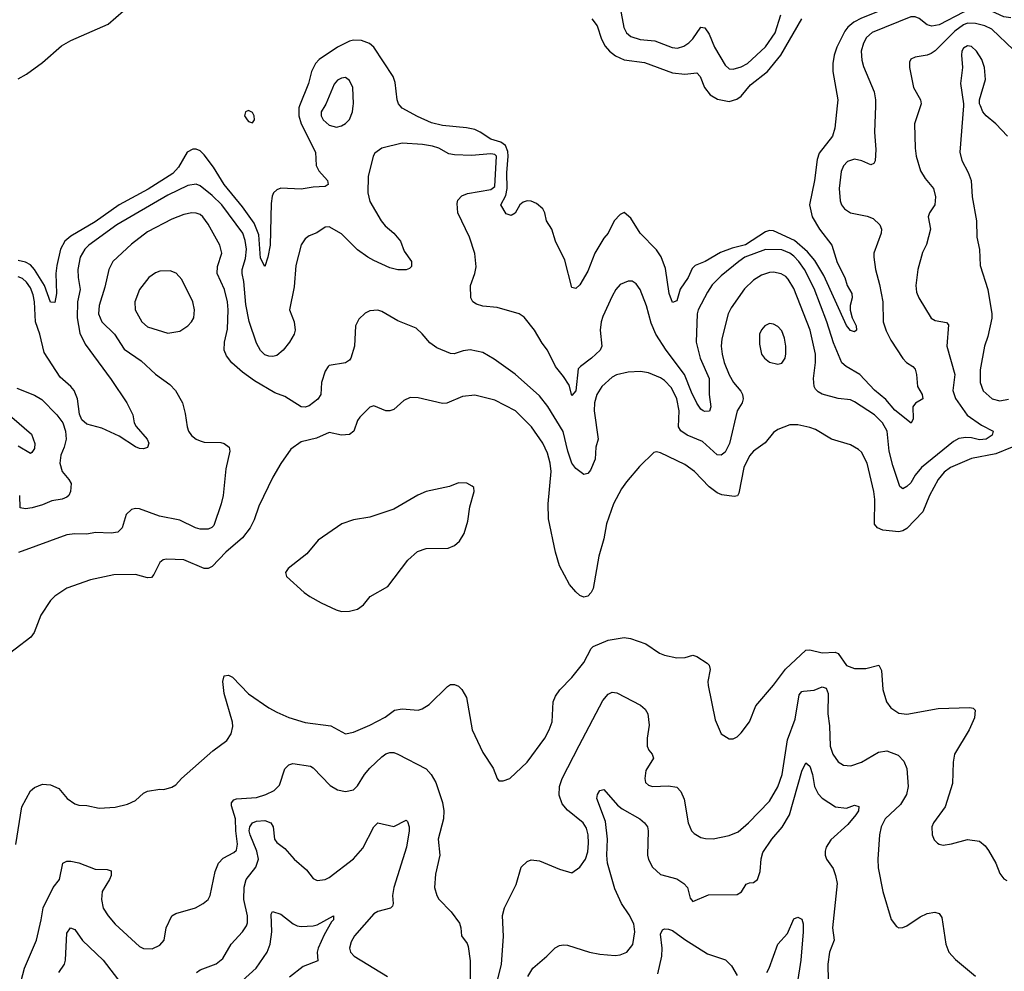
# Model space of a CAD drawing. Header units: inches. Extents: x 1305375 to 1407406, y 744550 to 841633.
# Tile 223 of 256: x 1341417 to 1346292, y 805715 to 810426. Entities that reach past the tile are written whole.
import ezdxf

# ---------------------------------------------------------------- set-up
doc = ezdxf.new("R2010")
doc.units = ezdxf.units.IN
doc.header["$MEASUREMENT"] = 0
doc.layers.add('B3840', color=7, linetype='Continuous')
doc.layers.add('B3841', color=7, linetype='Continuous')

msp = doc.modelspace()

# ---------------------------------------------------------------- linework, layer by layer
at = {"layer": 'B3840', "color": 5}
for points, elevation in [([(1345654.3, 810000), (1345650.2, 809870), (1345655.6, 809784.4), (1345652.9, 809727.1), (1345646.4, 809713.6), (1345631.9, 809708.1), (1345587.1, 809727.1), (1345550, 809735.7), (1345515.3, 809724.7), (1345496.4, 809703.6), (1345484.5, 809675.5), (1345473.9, 809590), (1345478.8, 809530), (1345486, 809510), (1345501.7, 809490), (1345531, 809471), (1345613.8, 809453.8), (1345642.7, 809442.7), (1345675.6, 809410), (1345684, 809390), (1345683.2, 809370), (1345646.7, 809270), (1345646.5, 809250), (1345654, 809190), (1345674.6, 809114.6), (1345690.1, 809030), (1345691.6, 808930), (1345706.8, 808886.8), (1345730, 808840.3), (1345789.4, 808749.4), (1345808.6, 808728.6), (1345839.5, 808710), (1345850, 808695.5), (1345858, 808670), (1345861.7, 808610), (1345885.3, 808570), (1345888, 808550), (1345852.7, 808527.3), (1345839.1, 808510), (1345840.3, 808450), (1345830.4, 808429.6), (1345750, 808493), (1345705.9, 808545.9), (1345650, 808591.6), (1345577, 808670), (1345509.7, 808710), (1345488, 808728), (1345446.3, 808826.3), (1345413.4, 808930), (1345350, 809096.1), (1345303.5, 809190), (1345275.6, 809230), (1345250, 809255), (1345230, 809270.7), (1345190, 809286.5), (1345110, 809289.4), (1345007.2, 809250), (1344976.9, 809230), (1344890, 809159), (1344845.8, 809114.2), (1344821.8, 809078.2), (1344776.6, 808990), (1344772, 808970), (1344767, 808830), (1344786.5, 808750), (1344831.4, 808650), (1344830.1, 808570), (1344839.7, 808510), (1344832.4, 808487.6), (1344810, 808486), (1344801.3, 808490), (1344790, 808498), (1344770, 808527.7), (1344743, 808583), (1344709.1, 808670), (1344617.8, 808790), (1344567, 808870), (1344543.9, 808923.9), (1344520.2, 809010), (1344489.8, 809089.8), (1344470, 809118.7), (1344450, 809131.1), (1344430, 809132.4), (1344390, 809114.7), (1344369.3, 809090.7), (1344350, 809057), (1344303.5, 808956.5), (1344296, 808930), (1344291, 808890), (1344298.8, 808810), (1344291.2, 808790), (1344248, 808750), (1344192.9, 808710), (1344182.8, 808697.2), (1344170, 808589.5), (1344150, 808565.6), (1344137.2, 808617.2), (1344110, 808659.8), (1344069.9, 808709.9), (1344030.8, 808790), (1344004.3, 808824.3), (1343966.2, 808890), (1343914.2, 808954.2), (1343890, 808969.7), (1343780.7, 809000.7), (1343710, 809008.6), (1343678.2, 809018.2), (1343660.7, 809030), (1343651.2, 809050), (1343648.7, 809110), (1343670.9, 809170), (1343676.6, 809203.4), (1343670.8, 809269.2), (1343644.8, 809350), (1343585.5, 809470), (1343582.8, 809517.2), (1343586.5, 809533.5), (1343605.6, 809554.4), (1343634.9, 809565.1), (1343750, 809586.1), (1343770, 809601.3), (1343777.1, 809750), (1343770, 809758.6), (1343750, 809761.8), (1343653.8, 809753.8), (1343570, 809756.5), (1343542, 809762), (1343491.5, 809790), (1343460.2, 809800.2), (1343411.1, 809808.9), (1343310, 809815.5), (1343210, 809789.7), (1343174.6, 809765.4), (1343166.4, 809750), (1343142.8, 809650), (1343140.2, 809570), (1343150, 809526.4), (1343207.2, 809430), (1343226.6, 809406.6), (1343270.2, 809370), (1343301.6, 809330), (1343320.7, 809280.7), (1343357.6, 809230), (1343356.1, 809203.9), (1343346.2, 809193.8), (1343330, 809187.6), (1343290, 809187.8), (1343250, 809198.3), (1343170, 809234.6), (1343141.1, 809250), (1343090, 809287.8), (1343010, 809365.7), (1342950, 809400.9), (1342930, 809399), (1342888.7, 809371.3), (1342850, 809355.6), (1342830, 809341.6), (1342810, 809312.3), (1342783.5, 809210), (1342775.8, 809104.2), (1342753.4, 808990), (1342776, 808930), (1342781.1, 808890), (1342775.6, 808870), (1342753.4, 808830), (1342721.5, 808790), (1342690, 808764.6), (1342670, 808758.5), (1342650, 808759.8), (1342630, 808767.8), (1342610, 808788.3), (1342590, 808825.1), (1342552.8, 808932.8), (1342537, 809017), (1342527, 809130), (1342518.7, 809170), (1342518.6, 809190), (1342535.2, 809244.8), (1342540.5, 809290), (1342534, 809334), (1342521.2, 809370), (1342416.9, 809510), (1342370, 809556.5), (1342310, 809604), (1342290, 809611.6), (1342250, 809605.2), (1342150, 809557.8), (1341898, 809410), (1341759.3, 809310), (1341738.6, 809290), (1341717, 809250), (1341705.5, 809190), (1341705.9, 809150), (1341716.4, 809090), (1341703.6, 809030), (1341701.2, 808950), (1341714.5, 808874.5), (1341740.5, 808820.5), (1341870, 808645.3), (1341947.4, 808530), (1341977, 808470), (1341984.4, 808430), (1341992.8, 808412.8), (1342047.2, 808350), (1342057, 808330), (1342050, 808307.6), (1342030, 808301.3), (1342010, 808303.1), (1341990, 808311.1), (1341910, 808365.1), (1341824, 808404), (1341750, 808423.5), (1341725.2, 808445.2), (1341713.7, 808473.7), (1341702.5, 808550), (1341686.5, 808590), (1341670.8, 808610.8), (1341616.4, 808656.4), (1341538.4, 808778.4), (1341516, 808870), (1341495.4, 808930), (1341490.2, 809030), (1341484.3, 809064.3), (1341470, 809098.8), (1341450, 809127.5), (1341430, 809144.3), (1341410, 809153.5)], 1140), ([(1342802.3, 810000), (1342798.3, 809990), (1342799.7, 809950), (1342811, 809910), (1342880.7, 809770), (1342884.3, 809704.3), (1342898.3, 809678.3), (1342941.1, 809630), (1342944.9, 809610), (1342930, 809601.3), (1342870, 809597.8), (1342810, 809587.6), (1342710, 809592.4), (1342690, 809583.5), (1342674, 809570), (1342666.7, 809553.3), (1342662.8, 809517.2), (1342656.3, 809310), (1342645.5, 809250), (1342630, 809205.2), (1342610, 809245.2), (1342601.6, 809361.6), (1342578.5, 809418.5), (1342520.4, 809500.4), (1342428.6, 809610), (1342376.1, 809696.1), (1342330, 809757.6), (1342310, 809776.9), (1342290, 809786.1), (1342274.4, 809785.6), (1342245.9, 809770), (1342203.2, 809696.8), (1342174.6, 809665.4), (1342052.7, 809587.3), (1341910, 809509.9), (1341790, 809424.9), (1341670, 809354.9), (1341641, 809330), (1341619.4, 809290), (1341600.6, 809210), (1341596.5, 809170), (1341598.9, 809070), (1341590, 809026.6), (1341570, 809027.6), (1341539.9, 809110), (1341490.4, 809190.4), (1341470, 809212.5), (1341445.2, 809225.2), (1341410, 809233.4)], 1120), ([(1345877.4, 810000), (1345846.9, 809910), (1345850.4, 809790), (1345855.8, 809750), (1345877.4, 809677.4), (1345900.4, 809640.4), (1345942.3, 809590), (1345952, 809550), (1345948.9, 809510), (1345922.4, 809470), (1345914.9, 809450), (1345926.3, 809390), (1345907, 809313), (1345886.6, 809273.4), (1345863.6, 809190), (1345853.8, 809110), (1345858, 809078), (1345868.9, 809050), (1345929.3, 808949.3), (1345950, 808936.5), (1346006.5, 808926.5), (1346015.8, 808915.8), (1346008.4, 808810), (1346047.5, 808670), (1346037.6, 808590), (1346050.6, 808550.6), (1346108.9, 808468.9), (1346178.9, 808418.9), (1346236.4, 808390), (1346232.3, 808370), (1346203.1, 808350), (1346170, 808346.9), (1346130, 808356.8), (1346101.4, 808358.6), (1346067.6, 808352.4), (1346041.2, 808338.8), (1345881.6, 808210), (1345850, 808171.9), (1345830, 808133.1), (1345810, 808114.8), (1345790, 808104.4), (1345775.1, 808115.1), (1345739.7, 808219.7), (1345722.4, 808290), (1345712.1, 808390), (1345689.1, 808430), (1345649.8, 808470), (1345550, 808534.8), (1345530, 808544.5), (1345470, 808550.8), (1345390, 808572.4), (1345370, 808583.8), (1345357.9, 808597.9), (1345351, 808611), (1345346.8, 808650), (1345358, 808730), (1345356.5, 808770), (1345330.6, 808889.4), (1345250, 809094.8), (1345222.4, 809142.4), (1345210, 809155.5), (1345188.1, 809168.1), (1345150, 809177), (1345130, 809175.5), (1345090, 809160.8), (1345050, 809137), (1345006.4, 809093.6), (1344939.8, 809000.2), (1344924.6, 808970), (1344894.1, 808845.9), (1344891, 808810), (1344895.7, 808770), (1344905.6, 808730), (1344930, 808668.8), (1344950.7, 808630.7), (1344987.2, 808587.2), (1344996.3, 808570), (1344998.5, 808550), (1344994.5, 808530), (1344968.9, 808490), (1344931.2, 808328.8), (1344910, 808285.7), (1344890, 808269.7), (1344870, 808272.4), (1344797.3, 808337.3), (1344721.5, 808370), (1344690.9, 808390.9), (1344679.5, 808410), (1344682.1, 808490), (1344670, 808549.7), (1344643.5, 808603.5), (1344610, 808639.8), (1344590, 808652.9), (1344530, 808677.3), (1344490, 808683.9), (1344430, 808681.5), (1344372.5, 808667.5), (1344350, 808656.1), (1344298.5, 808610), (1344273.8, 808570), (1344262.8, 808530), (1344261.4, 808490), (1344281.5, 808350), (1344269.5, 808310), (1344266.3, 808250), (1344244, 808196), (1344230, 808179.5), (1344210, 808174), (1344170, 808204), (1344150.4, 808230.4), (1344130.8, 808290), (1344107.4, 808387.4), (1344031.9, 808511.9), (1343990, 808563.8), (1343870, 808671.1), (1343765.9, 808745.9), (1343710, 808779.1), (1343648.1, 808791.9), (1343613, 808787), (1343567.8, 808772.2), (1343550, 808774), (1343481.6, 808801.6), (1343446.9, 808826.9), (1343410, 808871.8), (1343379.3, 808899.3), (1343290, 808934.8), (1343210, 808982.4), (1343190, 808987.8), (1343150, 808985.1), (1343126.9, 808973.1), (1343095.8, 808944.2), (1343080.4, 808910), (1343074.7, 808810), (1343056.1, 808750), (1343050, 808740.5), (1343030, 808727.4), (1342950, 808715.1), (1342943.8, 808710), (1342930, 808686), (1342911.4, 808630), (1342907.4, 808570), (1342892.5, 808547.5), (1342850, 808515.1), (1342830, 808507.3), (1342810, 808509.8), (1342730, 808561.1), (1342679.5, 808579.5), (1342578.8, 808638.8), (1342520.6, 808680.6), (1342468, 808728), (1342441.6, 808761.6), (1342429.8, 808790), (1342430.7, 808830), (1342445.1, 808894.9), (1342448.8, 808990), (1342445.3, 809030), (1342431.1, 809090), (1342395.3, 809170), (1342395.8, 809204.2), (1342417.7, 809270), (1342408.2, 809310), (1342350, 809413.7), (1342323.5, 809450), (1342310, 809461.1), (1342290, 809469), (1342270, 809470.6), (1342230, 809462.6), (1342170, 809438.6), (1342050, 809375.4), (1341970, 809315.5), (1341877.3, 809230), (1341858.4, 809190), (1341838.5, 809101.5), (1341810, 809011.8), (1341807.2, 808970), (1341823.8, 808930), (1341886.2, 808870), (1341934.8, 808794.8), (1342017.9, 808737.9), (1342090, 808671.7), (1342161, 808621), (1342188.9, 808590), (1342222.3, 808530), (1342236.3, 808476.3), (1342245.8, 808410), (1342252.3, 808390), (1342267.1, 808367.1), (1342290, 808349.2), (1342310, 808340.7), (1342330, 808335.5), (1342413.1, 808333.1), (1342430, 808327.7), (1342454, 808310), (1342458, 808290), (1342436.9, 808203.1), (1342424.3, 808070), (1342415.2, 808030), (1342377.7, 807922.3), (1342368.2, 807911.8), (1342350, 807904.5), (1342310, 807904.4), (1342287.6, 807910), (1342210, 807948.9), (1342109, 807969), (1342010, 808004.2), (1341990, 808005.6), (1341970, 808000.7), (1341944, 807976), (1341924.2, 807910), (1341902.8, 807890), (1341870, 807885), (1341791.9, 807888.1), (1341750, 807879.3), (1341690, 807880.9), (1341650, 807875.6), (1341411.5, 807788.5)], 1160), ([(1342927.9, 810000), (1342909.2, 809970), (1342909.3, 809950), (1342919.7, 809930), (1342950, 809903.6), (1342985.3, 809894.7), (1343010, 809900.3), (1343030, 809912), (1343050, 809933), (1343064.5, 809970), (1343068.5, 810000)], 1140), ([(1345464.6, 810000), (1345452.9, 809890), (1345441.8, 809850), (1345375, 809765), (1345366, 809734), (1345351.6, 809630), (1345327.6, 809510), (1345340.8, 809450), (1345377.4, 809390), (1345437.7, 809310), (1345464.1, 809224.1), (1345502.8, 809150), (1345514, 809110), (1345536.5, 809070), (1345539.6, 809050), (1345529.3, 809010.7), (1345529.1, 808989.1), (1345538.5, 808950), (1345558.2, 808910), (1345559.5, 808890), (1345550, 808881.3), (1345530, 808887.1), (1345510, 808911.8), (1345399.2, 809159.2), (1345354.8, 809234.8), (1345317.3, 809277.3), (1345253.1, 809333.1), (1345150, 809381.4), (1345130, 809382.8), (1345110, 809375.7), (1345010, 809311.3), (1344945.4, 809294.6), (1344887, 809273), (1344810.2, 809230), (1344760.8, 809210), (1344746.1, 809193.9), (1344726.8, 809150), (1344687.7, 809092.3), (1344670, 809034.5), (1344650, 809027), (1344632, 809070), (1344613.8, 809193.8), (1344592.5, 809252.5), (1344570, 809286.2), (1344489.8, 809370), (1344443.1, 809443.1), (1344410, 809472), (1344390, 809462), (1344360.9, 809430), (1344330.2, 809370), (1344310, 809345.1), (1344264.5, 809270), (1344230, 809181.6), (1344190, 809113.3), (1344170, 809096.2), (1344150, 809101.2), (1344116.6, 809236.6), (1344069.7, 809330), (1344051.1, 809390), (1344024.7, 809430), (1344016.9, 809470), (1344007.3, 809490), (1343976.4, 809516.4), (1343950, 809527.8), (1343930, 809529.6), (1343910, 809523.6), (1343893, 809510), (1343870, 809469.2), (1343850, 809457.2), (1343825.6, 809465.6), (1343799.3, 809510), (1343824.4, 809555.6), (1343830.5, 809590), (1343828.4, 809668.4), (1343836.1, 809750), (1343834, 809774), (1343822.9, 809802.9), (1343799.9, 809819.9), (1343750, 809834.8), (1343697.4, 809870), (1343670, 809882.3), (1343630, 809890.6), (1343510, 809902.9), (1343455.5, 809915.5), (1343386.6, 809946.6), (1343310, 809989), (1343301, 810000)], 1120), ([(1346089.7, 810000), (1346072.3, 809770), (1346082.4, 809730), (1346113.2, 809670), (1346127.5, 809630), (1346132.8, 809550), (1346155, 809430), (1346155.8, 809350), (1346169.2, 809289.2), (1346173.4, 809210), (1346210.2, 809090.2), (1346230.2, 808970), (1346230, 808949), (1346210, 808857.2), (1346193.6, 808810), (1346173, 808693), (1346172.2, 808630), (1346188.3, 808588.3), (1346232.7, 808550), (1346270, 808538.6), (1346312.4, 808547.6)], 1180), ([(1346308.7, 809850), (1346250, 809911.1), (1346201.6, 809950), (1346186, 809970), (1346173.7, 810000)], 1180), ([(1341402.7, 808602.7), (1341490, 808566.8), (1341525.9, 808545.9), (1341600.8, 808470), (1341630.4, 808430), (1341644.2, 808390), (1341646.9, 808350), (1341637.8, 808310), (1341620.6, 808270), (1341614.8, 808230), (1341626.8, 808190), (1341660.9, 808150), (1341671.4, 808130), (1341668.8, 808090), (1341659.5, 808070), (1341650, 808062.6), (1341626.8, 808053.2), (1341575.9, 808044.1), (1341530, 808024), (1341478.8, 808010), (1341445.2, 808005.2), (1341419.5, 808010), (1341416.8, 808070)], 1140), ([(1346330.4, 808310), (1346250, 808277.8), (1346130, 808253.9), (1346025.2, 808210), (1345994.2, 808185.8), (1345965.3, 808150), (1345921.5, 808070), (1345888.3, 807990), (1345810, 807907.4), (1345790, 807895.1), (1345769.3, 807890.7), (1345690, 807899.1), (1345664, 807910), (1345650, 807929.6), (1345650.5, 808050.5), (1345646.6, 808090), (1345612.7, 808230), (1345584.5, 808284.5), (1345570, 808298.3), (1345530, 808321), (1345437, 808350), (1345356.9, 808396.9), (1345330, 808407.7), (1345270, 808419.8), (1345230, 808421.1), (1345170, 808397.7), (1345150, 808383), (1345108.4, 808331.6), (1345050, 808291), (1345030, 808267.8), (1345002.7, 808210), (1344976.9, 808083.1), (1344970.7, 808069.3), (1344955, 808065), (1344893.5, 808073.5), (1344870, 808084.7), (1344830, 808113.8), (1344757.6, 808190), (1344710, 808224.5), (1344590, 808281.3), (1344570, 808287.3), (1344556.4, 808283.6), (1344486.4, 808213.6), (1344421.6, 808138.4), (1344396.2, 808103.8), (1344356.5, 808030), (1344322.7, 807930), (1344310, 807856), (1344285.2, 807770), (1344255.6, 807610), (1344246.4, 807590), (1344230, 807571.8), (1344210, 807567.3), (1344190, 807575.6), (1344170, 807593.3), (1344139.8, 807630), (1344090, 807722.9), (1344069.1, 807790), (1344035.3, 807955.3), (1344033.1, 808030), (1344048, 808190), (1344043.2, 808230), (1344030, 808280.5), (1344007.4, 808330), (1343950.4, 808410.4), (1343871.9, 808490), (1343770, 808542.6), (1343670, 808567), (1343610, 808561.4), (1343531.7, 808528.3), (1343510, 808525.8), (1343390, 808554), (1343350, 808555.1), (1343319, 808541), (1343270, 808496.9), (1343250, 808489.7), (1343230, 808489.7), (1343170, 808515.1), (1343150, 808507.6), (1343100.7, 808459.3), (1343090, 808442.7), (1343071.2, 808390), (1343050, 808372), (1343010, 808369.9), (1342950, 808382), (1342885.7, 808354.3), (1342810, 808336.4), (1342760.2, 808299.8), (1342710, 808229.6), (1342670, 808162), (1342601.5, 808018.5), (1342578.5, 807950), (1342557.6, 807910), (1342519.3, 807860.7), (1342437.5, 807790), (1342370, 807719.8), (1342350, 807708.8), (1342330, 807709.8), (1342230, 807751.6), (1342144.4, 807755.6), (1342127.8, 807752.2), (1342110, 807738.7), (1342081.2, 807678.8), (1342070, 807664.7), (1342050, 807662.7), (1341990, 807680.3), (1341882.2, 807677.8), (1341767, 807653), (1341650, 807611.8), (1341590, 807573), (1341569.2, 807550.8), (1341521.2, 807478.8), (1341488, 807392), (1341472.6, 807370), (1341315.6, 807250)], 1180), ([(1341378.6, 808458.6), (1341474.8, 808374.8), (1341491.7, 808328.3), (1341490, 808302.7), (1341476.5, 808283.5), (1341470, 808278.4), (1341410, 808314.5)], 1120), ([(1341397, 806343), (1341427.4, 806530), (1341470.9, 806609.1), (1341490, 806624.4), (1341530, 806641.6), (1341570, 806638), (1341610, 806620.5), (1341652.7, 806570), (1341690, 806543.7), (1341710, 806537), (1341750, 806535.3), (1341810, 806522.6), (1341890, 806528.4), (1341950, 806543.1), (1341990, 806560.3), (1342030, 806596.4), (1342050, 806606.4), (1342110, 806616.3), (1342130, 806614.8), (1342170, 806626), (1342190, 806638.8), (1342218, 806670), (1342373.2, 806806.8), (1342441.8, 806858.2), (1342464.7, 806890), (1342472.9, 806927.1), (1342470.9, 806949.1), (1342428.8, 807090), (1342423.1, 807150), (1342430, 807177.3), (1342450, 807181.3), (1342470, 807172), (1342550, 807089.1), (1342650, 807019.7), (1342690, 806997.5), (1342750, 806971.3), (1342830, 806946.3), (1342958, 806930), (1343030, 806890.5), (1343070, 806898.7), (1343150, 806933.4), (1343226.6, 806973.4), (1343272.1, 807007.9), (1343310, 807014), (1343390, 807008.2), (1343410, 807014.4), (1343443.7, 807036.3), (1343535.2, 807124.8), (1343550, 807135.5), (1343570, 807134.9), (1343590, 807126), (1343606, 807110), (1343630, 807070.8), (1343657.7, 806910), (1343710, 806799.1), (1343761.2, 806721.2), (1343780.7, 806670), (1343790, 806658.8), (1343810, 806657.3), (1343844, 806670), (1343930, 806750.7), (1344016.9, 806870), (1344038.9, 806910), (1344052.6, 806950), (1344058.7, 807050), (1344070, 807077.1), (1344090.6, 807109.4), (1344151.3, 807170), (1344210, 807244.4), (1344246.1, 807313.9), (1344256.8, 807323.2), (1344330, 807354.6), (1344410, 807367.6), (1344442, 807362), (1344516.9, 807336.9), (1344585.5, 807290), (1344610, 807280.8), (1344670, 807267.3), (1344711.6, 807268.4), (1344750, 807280.3), (1344770, 807273.4), (1344820.6, 807240.6), (1344830.4, 807230), (1344836.4, 807210), (1344824.2, 807150), (1344825.7, 807130), (1344859.9, 806959.9), (1344890, 806891.3), (1344930, 806866), (1344950, 806866), (1344970, 806876), (1344990, 806896), (1345030, 806951), (1345061.6, 807030), (1345150, 807132.2), (1345209.3, 807210.7), (1345310, 807305.7), (1345330, 807306.5), (1345390, 807292.1), (1345455.2, 807295.2), (1345470, 807288.4), (1345510, 807228.8), (1345550, 807214.3), (1345605.8, 807214.2), (1345670.3, 807230.3), (1345684.9, 807204.9), (1345690.3, 807110), (1345708.9, 807050), (1345730, 807018.7), (1345770, 806992.9), (1345810, 806988.2), (1345964.4, 807015.6), (1346121.3, 807021.3), (1346137.7, 807017.7), (1346148.1, 807008.1), (1346145.3, 806970), (1346118.9, 806910), (1346046.3, 806790), (1346039, 806750), (1346035, 806645), (1345999.5, 806530), (1345941.3, 806450), (1345934, 806430), (1345934.9, 806390), (1345945.7, 806365.7), (1345960.7, 806350), (1345970, 806343.8), (1345990, 806340.4), (1346030, 806345.7), (1346110, 806367.4), (1346170, 806358.7), (1346197.1, 806337.1), (1346213.7, 806313.7), (1346250.3, 806250), (1346270, 806198.8), (1346290, 806173.4), (1346303.9, 806163.9)], 1180), ([(1343773.6, 805630), (1343802.6, 805750), (1343813.1, 805886.9), (1343807.9, 805992.1), (1343817.4, 806030), (1343875.4, 806144.6), (1343899.7, 806230), (1343930, 806259.5), (1343950, 806267.6), (1343990, 806261.5), (1344090, 806220.2), (1344150, 806203.1), (1344190, 806230.3), (1344218.2, 806270), (1344230, 806306.8), (1344233.4, 806350), (1344231.2, 806390), (1344223.7, 806423.7), (1344207.6, 806450), (1344130, 806513.5), (1344103.7, 806543.7), (1344087.7, 806587.7), (1344089.3, 806630), (1344103.7, 806670), (1344187, 806833), (1344305, 807055), (1344330, 807087.4), (1344350, 807097), (1344373.7, 807093.7), (1344490, 807032.4), (1344513.6, 807013.6), (1344526.4, 806990), (1344533.3, 806933.3), (1344524, 806870), (1344523.1, 806830), (1344531.8, 806810), (1344548.4, 806790), (1344555.6, 806770), (1344518, 806710), (1344512.4, 806670), (1344515.5, 806650), (1344530, 806637.1), (1344550, 806630.4), (1344630, 806633.7), (1344670, 806626.4), (1344690, 806605.5), (1344707.7, 806567.7), (1344726.7, 806450), (1344743.1, 806410), (1344756.7, 806396.7), (1344790, 806377.6), (1344811.9, 806371.9), (1344850, 806370.3), (1344930, 806387.4), (1344973.6, 806406.4), (1345025.7, 806450), (1345130, 806557.7), (1345170, 806628.8), (1345191.8, 806690), (1345218.1, 806861.9), (1345255.9, 806964.1), (1345276.2, 807083.8), (1345290, 807100.9), (1345297.3, 807102.7), (1345350, 807106.8), (1345390, 807123.5), (1345410, 807116.2), (1345420.7, 807090), (1345418, 806990), (1345427.3, 806930), (1345429.3, 806830), (1345443.9, 806790), (1345470, 806752.2), (1345495.2, 806735.2), (1345532, 806732), (1345585.1, 806750), (1345670, 806799.5), (1345710, 806806.5), (1345765.9, 806785.9), (1345795.2, 806755.2), (1345810, 806718.8), (1345816.1, 806630), (1345808.7, 806590), (1345778.7, 806541.3), (1345701.8, 806470), (1345681.8, 806430), (1345674.2, 806390), (1345665.8, 806270), (1345668.1, 806228.1), (1345690.2, 806110), (1345732.4, 805972.4), (1345757.6, 805937.6), (1345770, 805930.5), (1345790, 805932.4), (1345810, 805939.5), (1345875.4, 805984.6), (1345910, 806001.7), (1345948.5, 806008.5), (1345970, 806002), (1345982.3, 805982.3), (1346002, 805850), (1346018, 805810), (1346050, 805773.7), (1346150, 805690.4)], 1160), ([(1341416.9, 805643.1), (1341440.3, 805730), (1341499.8, 805870), (1341523.9, 805970), (1341532.8, 806030), (1341583.1, 806130), (1341613.3, 806170), (1341630, 806250.4), (1341650, 806260.3), (1341670, 806260.8), (1341710, 806251.3), (1341790, 806221.1), (1341850, 806219.6), (1341870, 806213), (1341869.1, 806190), (1341860.7, 806170), (1341825.6, 806110), (1341822, 806070), (1341830, 806027.7), (1341854.4, 805990), (1341890, 805948.4), (1342010, 805837.1), (1342030, 805827.2), (1342073.2, 805826.8), (1342110, 805844.4), (1342133, 805870), (1342142, 805930), (1342170, 805990.3), (1342190, 806001.5), (1342286.6, 806030), (1342324.5, 806050), (1342349.4, 806070), (1342360.7, 806090), (1342385, 806210), (1342400.7, 806250), (1342424.9, 806275.1), (1342477.1, 806302.9), (1342490, 806315.5), (1342496, 806344), (1342486.9, 806410), (1342486.2, 806470), (1342466.2, 806533.8), (1342465.6, 806550), (1342476.6, 806563.4), (1342490.7, 806569.3), (1342590, 806575.5), (1342635.1, 806590), (1342676.9, 806610), (1342702.6, 806637.4), (1342730, 806717.3), (1342750, 806737.1), (1342770, 806743.7), (1342856.3, 806730), (1342870, 806722), (1342954.2, 806634.2), (1342990, 806612.9), (1343030, 806605.2), (1343070, 806612.9), (1343090, 806633.1), (1343123.4, 806690), (1343150, 806720.2), (1343210, 806777.7), (1343230, 806792.4), (1343250, 806798.6), (1343270, 806797.6), (1343290, 806790.2), (1343430, 806717.7), (1343454.7, 806690), (1343477.2, 806650), (1343510.1, 806550.1), (1343517.1, 806510), (1343514.8, 806470), (1343488.8, 806370), (1343497.1, 806290), (1343476.1, 806196.1), (1343471.5, 806130), (1343482.3, 806090), (1343492.8, 806072.8), (1343553.4, 806010), (1343593.9, 805953.9), (1343601.1, 805930), (1343604.9, 805890), (1343632.3, 805852.3), (1343637.3, 805837.3), (1343646.7, 805766.7), (1343646.7, 805670)], 1160), ([(1343932.8, 805690), (1343957.6, 805730), (1344027.8, 805790), (1344068.5, 805831.5), (1344090, 805842.4), (1344110, 805846.7), (1344130, 805844.2), (1344238.8, 805810), (1344290, 805800.6), (1344365.9, 805794.1), (1344390, 805796.1), (1344422.9, 805810), (1344452.1, 805847.9), (1344462.6, 805910), (1344457.5, 805950), (1344434.9, 805994.9), (1344396.5, 806050), (1344363.7, 806123.7), (1344327.2, 806250), (1344324.1, 806290), (1344327.9, 806370), (1344316.7, 806456.7), (1344275.1, 806570), (1344278.4, 806590), (1344290, 806610.8), (1344310, 806614.8), (1344377.3, 806537.3), (1344399.7, 806519.7), (1344487.2, 806470), (1344510.3, 806450), (1344524.7, 806430), (1344529.2, 806410), (1344525.5, 806290), (1344530, 806268.5), (1344550, 806230.3), (1344590, 806194.2), (1344670, 806172.2), (1344705.3, 806150), (1344722.8, 806130), (1344736.9, 806076.9), (1344750, 806061.3), (1344827, 806093), (1344970, 806095), (1344991.5, 806108.5), (1345014.3, 806145.7), (1345030, 806152.9), (1345050, 806154.2), (1345070, 806168.9), (1345083, 806210), (1345088.6, 806271.4), (1345096.6, 806303.4), (1345141.8, 806370), (1345192.1, 806427.9), (1345229.3, 806490), (1345290, 806706), (1345310, 806747.4), (1345330, 806730.3), (1345342.9, 806690), (1345352.7, 806630), (1345370, 806593.7), (1345390, 806571.6), (1345456, 806530), (1345510, 806523.2), (1345550, 806536.9), (1345571.3, 806531.3), (1345570.2, 806510), (1345556.2, 806490), (1345517.4, 806442.6), (1345433.2, 806366.8), (1345410.2, 806330), (1345405.4, 806310), (1345405.2, 806290), (1345411, 806271), (1345444.2, 806224.2), (1345456.9, 806190), (1345464.7, 806150), (1345441.9, 805930), (1345449.2, 805870), (1345427, 805810), (1345418.5, 805750), (1345420.2, 805670)], 1140), ([(1342292, 805710), (1342310, 805723.1), (1342390, 805751.7), (1342421.9, 805778.1), (1342464.7, 805850), (1342519.8, 805910), (1342539.5, 805940.5), (1342544.6, 805955.4), (1342545.2, 805990), (1342526, 806070), (1342528.1, 806131.9), (1342537.5, 806170), (1342586.3, 806230), (1342598.8, 806270), (1342591.3, 806310), (1342557.4, 806390), (1342553.2, 806410), (1342556.4, 806430), (1342570, 806450.1), (1342590, 806458.2), (1342630, 806462.1), (1342660.2, 806450), (1342671.4, 806430), (1342678.7, 806370), (1342690, 806353), (1342730, 806323.7), (1342776.2, 806270), (1342837, 806217), (1342870, 806174), (1342890, 806164.4), (1342929, 806170), (1342950, 806179.1), (1343070, 806272.7), (1343115.2, 806324.8), (1343170, 806430.4), (1343190, 806450.3), (1343270, 806432.1), (1343330, 806463.6), (1343336.7, 806456.7), (1343345, 806430), (1343344.7, 806410), (1343332.8, 806330), (1343269.3, 806130), (1343263.5, 806090), (1343266.5, 806050), (1343262, 806038), (1343252.4, 806027.6), (1343190, 806011.7), (1343170, 806000.4), (1343074.4, 805890), (1343058.4, 805861.6), (1343050.2, 805830), (1343055.2, 805810), (1343073.8, 805790), (1343237.6, 805690)], 1140), ([(1342484.2, 805635.8), (1342588.1, 805730), (1342642, 805810), (1342657.3, 805850), (1342664.6, 805910), (1342661.7, 805998.3), (1342669.3, 806010.7), (1342710, 805998), (1342770.2, 805950.2), (1342790, 805939.5), (1342810, 805937.4), (1342870, 805939.6), (1342890, 805944.9), (1342970.4, 805990.4), (1342971.4, 805970), (1342960.4, 805959.6), (1342924.2, 805895.8), (1342894.3, 805830), (1342890.2, 805810), (1342892.9, 805767.1), (1342821.2, 805738.8), (1342753.3, 805686.7)], 1120), ([(1345116, 805710), (1345127.6, 805730), (1345171.6, 805850), (1345217.9, 805902.1), (1345250, 805974.4), (1345270, 805983.7), (1345290, 805972.7), (1345295.8, 805950), (1345296.9, 805910), (1345285.5, 805770), (1345266.7, 805653.3)], 1120), ([(1341610.5, 805710), (1341638.5, 805750), (1341643.9, 805770), (1341650, 805904.7), (1341667.8, 805930), (1341690, 805922.4), (1341728.3, 805868.3), (1341830, 805770.2), (1341922.2, 805650)], 1140), ([(1344576.8, 805703.2), (1344595.9, 805790), (1344597.8, 805830), (1344590, 805898.8), (1344600.2, 805919.8), (1344610, 805925.2), (1344630, 805924.3), (1344650, 805916.5), (1344710, 805872), (1344821.8, 805801.8), (1344912.1, 805772.1), (1344941.8, 805741.8), (1344970, 805694.8)], 1120)]:
    msp.add_lwpolyline(points, dxfattribs=dict(at, elevation=elevation))
for points, elevation in [([(1342550, 809976.3), (1342534.8, 809970), (1342530.5, 809950), (1342542.4, 809930), (1342550, 809921.6), (1342570, 809916.3), (1342578.7, 809930), (1342578.3, 809950), (1342570, 809966.6)], 1120), ([(1342162.6, 809182.6), (1342110, 809181.7), (1342090, 809173.7), (1342057, 809150), (1342010.3, 809090), (1341986.7, 809030), (1341987.9, 808990), (1342022, 808930), (1342050, 808905.2), (1342150, 808873.8), (1342210, 808883.6), (1342249.6, 808910), (1342268, 808930), (1342278.3, 808950), (1342283.1, 808990), (1342273.5, 809030), (1342219.5, 809139.5), (1342192.2, 809172.2)], 1180), ([(1345130, 808921.6), (1345106.4, 808910), (1345089.3, 808890.7), (1345080.8, 808870), (1345079.4, 808819.4), (1345090, 808771), (1345104.4, 808750), (1345130, 808730.4), (1345170, 808720.3), (1345190, 808726.7), (1345206.3, 808750), (1345210, 808772), (1345210.6, 808810), (1345204.1, 808850), (1345190, 808885.6), (1345170, 808907.8), (1345150, 808919.6)], 1180), ([(1343590, 808133), (1343544.8, 808115.2), (1343430, 808089.8), (1343388, 808072), (1343270, 808002.7), (1343150, 807963), (1343070, 807950.9), (1343012.7, 807930), (1342894.3, 807850), (1342837.9, 807782.1), (1342745.7, 807710), (1342732.4, 807690), (1342737.1, 807670), (1342826, 807590), (1342853.4, 807570), (1342910, 807539.5), (1342984.2, 807504.2), (1343010, 807497), (1343050, 807498), (1343090, 807508.7), (1343119.6, 807530), (1343152, 807570), (1343239, 807621), (1343338.7, 807750), (1343387.2, 807792.8), (1343430, 807808.9), (1343538, 807810), (1343570, 807823), (1343595.2, 807844.8), (1343618.2, 807881.8), (1343636.6, 807943.4), (1343645.3, 808014.7), (1343666.6, 808090), (1343665.2, 808110), (1343657.6, 808117.6), (1343631.2, 808131.2)], 1220)]:
    msp.add_lwpolyline(points, close=True, dxfattribs=dict(at, elevation=elevation))
at = {"layer": 'B3841', "color": 5}
for points, elevation in [([(1346310, 810525.2), (1346270, 810522.7), (1346210, 810538.3), (1346170, 810539.4), (1345970, 810477.3), (1345950, 810478.9), (1345930, 810487.5), (1345850, 810532.8), (1345830, 810539.5), (1345810, 810540.1), (1345770, 810525.1), (1345672.2, 810467.8), (1345585.5, 810434.5), (1345546.6, 810413.4), (1345516.8, 810390), (1345502.4, 810370), (1345462.7, 810290), (1345449.5, 810250), (1345443.3, 810210), (1345443.3, 810170), (1345467.8, 810030), (1345464.6, 810000)], 1120), ([(1341410, 810134.2), (1341450, 810156.3), (1341530, 810214), (1341623.4, 810296.6), (1341670, 810323.5), (1341855.4, 810404.6), (1341930, 810470.4)], 1120), ([(1344390, 810484.9), (1344407.5, 810387.5), (1344421.5, 810361.5), (1344443.3, 810343.3), (1344488.6, 810328.6), (1344561.9, 810321.9), (1344648.1, 810288.1), (1344673.8, 810286.2), (1344705.5, 810294.5), (1344730, 810311), (1344750, 810331), (1344790, 810388.9), (1344810, 810386.5), (1344830, 810354.4), (1344857.9, 810290), (1344910, 810200.9), (1344930, 810183.8), (1344950, 810181.4), (1344990, 810192.5), (1345020.9, 810210), (1345110, 810292.8), (1345158, 810362), (1345185.2, 810450)], 1140), ([(1346324.1, 810435.9), (1346290, 810440.3), (1346210, 810476.5), (1346150, 810478), (1346090, 810463.9), (1345970, 810401.6), (1345933.6, 810393.6), (1345910, 810400.9), (1345870, 810432.1), (1345850, 810440.2), (1345830, 810440.6), (1345637.6, 810362.4), (1345610, 810337.6), (1345594.3, 810310), (1345583.7, 810270), (1345586.3, 810226.3), (1345595.1, 810195.1), (1345648.2, 810070), (1345655.2, 810030), (1345654.3, 810000)], 1140), ([(1344250.2, 810430), (1344276.1, 810396.1), (1344297.6, 810330), (1344315.7, 810295.7), (1344337.3, 810270), (1344366.8, 810246.8), (1344410, 810227.8), (1344510, 810214), (1344650, 810162.7), (1344710, 810155.9), (1344770, 810162.8), (1344785.4, 810145.4), (1344807.1, 810090), (1344835.2, 810055.2), (1344872.5, 810032.5), (1344930, 810022.1), (1344967.7, 810032.3), (1344990, 810048.4), (1345035.8, 810104.2), (1345119.1, 810170), (1345185.6, 810250), (1345290.4, 810430)], 1120), ([(1346379.6, 810000), (1346377.7, 810010), (1346384.1, 810130), (1346369.1, 810209.1), (1346354.1, 810254.1), (1346337, 810277), (1346230, 810379.3), (1346196, 810396), (1346150, 810407.4), (1346110, 810408.7), (1346090, 810401.5), (1346048, 810370), (1345950, 810273), (1345930, 810258.5), (1345910, 810250.7), (1345850, 810241.6), (1345828.9, 810231.1), (1345823.1, 810216.9), (1345822.3, 810190), (1345843.2, 810090), (1345876.9, 810030), (1345880.7, 810010), (1345877.4, 810000)], 1160), ([(1343301, 810000), (1343292.8, 810010), (1343285.3, 810030), (1343275.3, 810115.3), (1343265.9, 810145.9), (1343170, 810289.7), (1343148.7, 810308.7), (1343110, 810324.1), (1343070, 810325.8), (1343050, 810320.7), (1342990, 810290.4), (1342900.1, 810230), (1342880.7, 810210), (1342862, 810170), (1342846.1, 810110), (1342802.3, 810000)], 1120), ([(1346173.7, 810000), (1346169.6, 810010), (1346169.6, 810030), (1346198.5, 810130), (1346194.2, 810190), (1346180.4, 810230), (1346154.5, 810270), (1346130, 810292.9), (1346110, 810296.8), (1346090, 810286), (1346082.7, 810270), (1346081, 810250), (1346085.5, 810190), (1346076, 810110), (1346090.4, 810010), (1346089.7, 810000)], 1180), ([(1343068.5, 810000), (1343069.8, 810010), (1343066.3, 810090), (1343050, 810126), (1343030, 810140.7), (1343010, 810137.6), (1342990, 810127.3), (1342973.3, 810106.7), (1342932.5, 810007.5), (1342927.9, 810000)], 1140)]:
    msp.add_lwpolyline(points, dxfattribs=dict(at, elevation=elevation))

doc.saveas('drawing.dxf')
